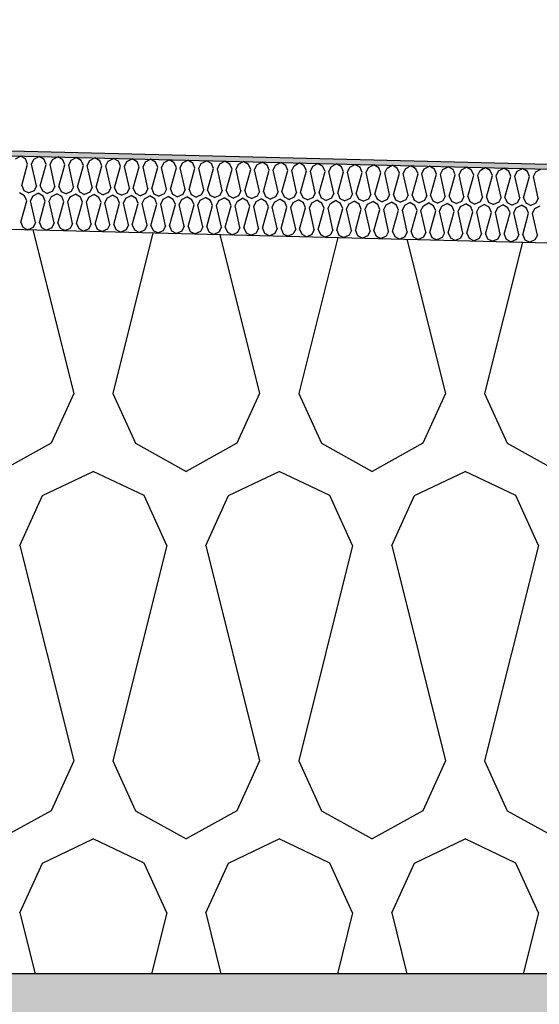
# Model space of a CAD drawing. Header units: millimetres. Extents: x -74465 to -41950, y -2141 to 15832.
# Tile 96 of 131: x -58760 to -58548, y 10282 to 10685. Entities that reach past the tile are written whole.
import ezdxf

# ---------------------------------------------------------------- set-up
doc = ezdxf.new("R2010")
doc.units = ezdxf.units.MM
doc.header["$LTSCALE"] = 0.5
doc.header["$MEASUREMENT"] = 0
doc.linetypes.add('PLINE', pattern=[0])
for name, color, linetype in [('26-- Yttertak (Skravur)(Nye konstruksjoner)', 7, 'Continuous'), ('26-- Yttertak(Nye konstruksjoner)', 7, 'Continuous'), ('261- Primærkonstruksjon (tak) (Skravur)(Nye konstruksjoner)', 7, 'Continuous'), ('261- Primærkonstruksjon (tak)(Nye konstruksjoner)', 7, 'Continuous'), ('262- Taktekking (Skravur)(Nye konstruksjoner)', 7, 'Continuous'), ('262- Taktekking(Nye konstruksjoner)', 7, 'Continuous')]:
    doc.layers.add(name, color=color, linetype=linetype)

# ---------------------------------------------------------------- blocks, each defined once
blk = doc.blocks.new('*X3')
at = {"layer": '26-- Yttertak (Skravur)(Nye konstruksjoner)', "linetype": 'PLINE'}
for p, q in [((-58755, 10598.71), (-58738.3, 10531.88)), ((-58705.96, 10597.48), (-58722.36, 10531.88)), ((-58678.65, 10596.8), (-58662.42, 10531.88)), ((-58630.55, 10595.59), (-58646.48, 10531.88)), ((-58602.29, 10594.89), (-58586.54, 10531.88)), ((-58555.14, 10593.71), (-58570.6, 10531.88)), ((-58738.3, 10531.88), (-58747.55, 10511.56)), ((-58722.36, 10531.88), (-58713.11, 10511.56)), ((-58662.42, 10531.88), (-58671.67, 10511.56)), ((-58646.48, 10531.88), (-58637.23, 10511.56)), ((-58586.54, 10531.88), (-58595.79, 10511.56)), ((-58570.6, 10531.88), (-58561.35, 10511.56)), ((-58747.55, 10511.56), (-58768.27, 10500)), ((-58713.11, 10511.56), (-58692.39, 10500)), ((-58671.67, 10511.56), (-58692.39, 10500)), ((-58637.23, 10511.56), (-58616.51, 10500)), ((-58595.79, 10511.56), (-58616.51, 10500)), ((-58561.35, 10511.56), (-58540.63, 10500)), ((-58751.05, 10490.19), (-58730.33, 10500)), ((-58709.61, 10490.19), (-58730.33, 10500)), ((-58675.17, 10490.19), (-58654.45, 10500)), ((-58633.73, 10490.19), (-58654.45, 10500)), ((-58599.29, 10490.19), (-58578.57, 10500)), ((-58557.85, 10490.19), (-58578.57, 10500)), ((-58760.3, 10469.87), (-58751.05, 10490.19)), ((-58700.36, 10469.87), (-58709.61, 10490.19)), ((-58684.42, 10469.87), (-58675.17, 10490.19)), ((-58624.48, 10469.87), (-58633.73, 10490.19)), ((-58608.54, 10469.87), (-58599.29, 10490.19)), ((-58548.6, 10469.87), (-58557.85, 10490.19)), ((-58760.3, 10469.87), (-58738.3, 10381.88)), ((-58700.36, 10469.87), (-58722.36, 10381.88)), ((-58684.42, 10469.87), (-58662.42, 10381.88)), ((-58624.48, 10469.87), (-58646.48, 10381.88)), ((-58608.54, 10469.87), (-58586.54, 10381.88)), ((-58548.6, 10469.87), (-58570.6, 10381.88)), ((-58738.3, 10381.88), (-58747.55, 10361.56)), ((-58722.36, 10381.88), (-58713.11, 10361.56)), ((-58662.42, 10381.88), (-58671.67, 10361.56)), ((-58646.48, 10381.88), (-58637.23, 10361.56)), ((-58586.54, 10381.88), (-58595.79, 10361.56)), ((-58570.6, 10381.88), (-58561.35, 10361.56)), ((-58747.55, 10361.56), (-58768.27, 10350)), ((-58713.11, 10361.56), (-58692.39, 10350)), ((-58671.67, 10361.56), (-58692.39, 10350)), ((-58637.23, 10361.56), (-58616.51, 10350)), ((-58595.79, 10361.56), (-58616.51, 10350)), ((-58561.35, 10361.56), (-58540.63, 10350)), ((-58751.05, 10340.19), (-58730.33, 10350)), ((-58709.61, 10340.19), (-58730.33, 10350)), ((-58675.17, 10340.19), (-58654.45, 10350)), ((-58633.73, 10340.19), (-58654.45, 10350)), ((-58599.29, 10340.19), (-58578.57, 10350)), ((-58557.85, 10340.19), (-58578.57, 10350)), ((-58760.3, 10319.87), (-58751.05, 10340.19)), ((-58700.36, 10319.87), (-58709.61, 10340.19)), ((-58684.42, 10319.87), (-58675.17, 10340.19)), ((-58624.48, 10319.87), (-58633.73, 10340.19)), ((-58608.54, 10319.87), (-58599.29, 10340.19)), ((-58548.6, 10319.87), (-58557.85, 10340.19)), ((-58760.3, 10319.87), (-58754.08, 10295)), ((-58700.36, 10319.87), (-58706.58, 10295)), ((-58684.42, 10319.87), (-58678.2, 10295)), ((-58624.48, 10319.87), (-58630.7, 10295)), ((-58608.54, 10319.87), (-58602.32, 10295)), ((-58548.6, 10319.87), (-58554.82, 10295))]:
    blk.add_line(p, q, dxfattribs=at)
blk = doc.blocks.new('*X6')
at = {"layer": '262- Taktekking (Skravur)(Nye konstruksjoner)', "linetype": 'PLINE'}
for p, q in [((-58762.12, 10627.74), (-58760.02, 10628.84)), ((-58757.97, 10627.63), (-58760.02, 10628.84)), ((-58759.52, 10616.84), (-58757.1, 10625.58)), ((-58757.1, 10625.58), (-58757.97, 10627.63)), ((-58755.51, 10625.54), (-58754.53, 10627.55)), ((-58753.53, 10616.69), (-58755.51, 10625.54)), ((-58754.53, 10627.55), (-58752.43, 10628.65)), ((-58750.39, 10627.44), (-58752.43, 10628.65)), ((-58751.93, 10616.65), (-58749.51, 10625.39)), ((-58749.51, 10625.39), (-58750.39, 10627.44)), ((-58747.92, 10625.35), (-58746.95, 10627.36)), ((-58745.94, 10616.5), (-58747.92, 10625.35)), ((-58746.95, 10627.36), (-58744.85, 10628.46)), ((-58742.8, 10627.25), (-58744.85, 10628.46)), ((-58744.35, 10616.46), (-58741.93, 10625.2)), ((-58741.93, 10625.2), (-58742.8, 10627.25)), ((-58740.34, 10625.16), (-58739.36, 10627.17)), ((-58738.36, 10616.31), (-58740.34, 10625.16)), ((-58739.36, 10627.17), (-58737.26, 10628.27)), ((-58735.22, 10627.06), (-58737.26, 10628.27)), ((-58736.76, 10616.27), (-58734.34, 10625.01)), ((-58734.34, 10625.01), (-58735.22, 10627.06)), ((-58732.75, 10624.97), (-58731.77, 10626.98)), ((-58730.77, 10616.12), (-58732.75, 10624.97)), ((-58731.77, 10626.98), (-58729.67, 10628.08)), ((-58727.63, 10626.87), (-58729.67, 10628.08)), ((-58726.76, 10624.82), (-58727.63, 10626.87)), ((-58725.16, 10624.78), (-58724.19, 10626.79)), ((-58724.19, 10626.79), (-58722.09, 10627.89)), ((-58720.05, 10626.68), (-58722.09, 10627.89)), ((-58719.17, 10624.63), (-58720.05, 10626.68)), ((-58717.58, 10624.59), (-58716.6, 10626.6)), ((-58716.6, 10626.6), (-58714.5, 10627.7)), ((-58712.46, 10626.49), (-58714.5, 10627.7)), ((-58711.59, 10624.44), (-58712.46, 10626.49)), ((-58709.99, 10624.4), (-58709.02, 10626.41)), ((-58709.02, 10626.41), (-58706.92, 10627.51)), ((-58704.88, 10626.3), (-58706.92, 10627.51)), ((-58704, 10624.25), (-58704.88, 10626.3)), ((-58702.41, 10624.21), (-58701.43, 10626.22)), ((-58701.43, 10626.22), (-58699.33, 10627.32)), ((-58697.29, 10626.11), (-58699.33, 10627.32)), ((-58696.42, 10624.06), (-58697.29, 10626.11)), ((-58694.82, 10624.02), (-58693.85, 10626.03)), ((-58693.85, 10626.03), (-58691.75, 10627.13)), ((-58689.7, 10625.93), (-58691.75, 10627.13)), ((-58688.83, 10623.87), (-58689.7, 10625.93)), ((-58687.24, 10623.83), (-58686.26, 10625.84)), ((-58686.26, 10625.84), (-58684.16, 10626.94)), ((-58682.12, 10625.74), (-58684.16, 10626.94)), ((-58681.25, 10623.68), (-58682.12, 10625.74)), ((-58679.65, 10623.64), (-58678.68, 10625.65)), ((-58678.68, 10625.65), (-58676.58, 10626.75)), ((-58674.53, 10625.55), (-58676.58, 10626.75)), ((-58673.66, 10623.49), (-58674.53, 10625.55)), ((-58672.07, 10623.45), (-58671.09, 10625.46)), ((-58671.09, 10625.46), (-58668.99, 10626.56)), ((-58666.95, 10625.36), (-58668.99, 10626.56)), ((-58666.07, 10623.3), (-58666.95, 10625.36)), ((-58664.48, 10623.26), (-58663.51, 10625.27)), ((-58663.51, 10625.27), (-58661.4, 10626.37)), ((-58659.36, 10625.17), (-58661.4, 10626.37)), ((-58658.49, 10623.11), (-58659.36, 10625.17)), ((-58656.89, 10623.07), (-58655.92, 10625.08)), ((-58655.92, 10625.08), (-58653.82, 10626.19)), ((-58651.78, 10624.98), (-58653.82, 10626.19)), ((-58650.9, 10622.92), (-58651.78, 10624.98)), ((-58649.31, 10622.88), (-58648.33, 10624.89)), ((-58648.33, 10624.89), (-58646.23, 10626)), ((-58644.19, 10624.79), (-58646.23, 10626)), ((-58640.75, 10624.7), (-58638.65, 10625.81)), ((-58636.61, 10624.6), (-58638.65, 10625.81)), ((-58633.16, 10624.51), (-58631.06, 10625.62)), ((-58629.02, 10624.41), (-58631.06, 10625.62)), ((-58625.58, 10624.32), (-58623.48, 10625.43)), ((-58621.43, 10624.22), (-58623.48, 10625.43)), ((-58617.99, 10624.13), (-58615.89, 10625.24)), ((-58613.85, 10624.03), (-58615.89, 10625.24)), ((-58610.41, 10623.94), (-58608.31, 10625.05)), ((-58606.26, 10623.84), (-58608.31, 10625.05)), ((-58729.18, 10616.08), (-58726.76, 10624.82)), ((-58723.19, 10615.93), (-58725.16, 10624.78)), ((-58721.59, 10615.89), (-58719.17, 10624.63)), ((-58715.6, 10615.74), (-58717.58, 10624.59)), ((-58714.01, 10615.7), (-58711.59, 10624.44)), ((-58708.01, 10615.55), (-58709.99, 10624.4)), ((-58706.42, 10615.51), (-58704, 10624.25)), ((-58700.43, 10615.36), (-58702.41, 10624.21)), ((-58698.84, 10615.32), (-58696.42, 10624.06)), ((-58692.84, 10615.17), (-58694.82, 10624.02)), ((-58691.25, 10615.13), (-58688.83, 10623.87)), ((-58685.26, 10614.98), (-58687.24, 10623.83)), ((-58683.66, 10614.94), (-58681.25, 10623.68)), ((-58677.67, 10614.79), (-58679.65, 10623.64)), ((-58676.08, 10614.75), (-58673.66, 10623.49)), ((-58670.09, 10614.6), (-58672.07, 10623.45)), ((-58668.49, 10614.56), (-58666.07, 10623.3)), ((-58662.5, 10614.41), (-58664.48, 10623.26)), ((-58660.91, 10614.37), (-58658.49, 10623.11)), ((-58654.92, 10614.22), (-58656.89, 10623.07)), ((-58653.32, 10614.18), (-58650.9, 10622.92)), ((-58647.33, 10614.03), (-58649.31, 10622.88)), ((-58645.74, 10613.99), (-58643.32, 10622.73)), ((-58643.32, 10622.73), (-58644.19, 10624.79)), ((-58641.72, 10622.69), (-58640.75, 10624.7)), ((-58639.74, 10613.84), (-58641.72, 10622.69)), ((-58638.15, 10613.8), (-58635.73, 10622.54)), ((-58635.73, 10622.54), (-58636.61, 10624.6)), ((-58634.14, 10622.5), (-58633.16, 10624.51)), ((-58632.16, 10613.65), (-58634.14, 10622.5)), ((-58630.57, 10613.61), (-58628.15, 10622.35)), ((-58628.15, 10622.35), (-58629.02, 10624.41)), ((-58626.55, 10622.31), (-58625.58, 10624.32)), ((-58624.57, 10613.46), (-58626.55, 10622.31)), ((-58622.98, 10613.42), (-58620.56, 10622.16)), ((-58620.56, 10622.16), (-58621.43, 10624.22)), ((-58618.97, 10622.12), (-58617.99, 10624.13)), ((-58616.99, 10613.27), (-58618.97, 10622.12)), ((-58615.39, 10613.23), (-58612.98, 10621.97)), ((-58612.98, 10621.97), (-58613.85, 10624.03)), ((-58611.38, 10621.93), (-58610.41, 10623.94)), ((-58609.4, 10613.08), (-58611.38, 10621.93)), ((-58607.81, 10613.04), (-58605.39, 10621.79)), ((-58605.39, 10621.79), (-58606.26, 10623.84)), ((-58603.8, 10621.75), (-58602.82, 10623.75)), ((-58601.82, 10612.89), (-58603.8, 10621.75)), ((-58602.82, 10623.75), (-58600.72, 10624.86)), ((-58598.68, 10623.65), (-58600.72, 10624.86)), ((-58600.22, 10612.85), (-58597.8, 10621.6)), ((-58597.8, 10621.6), (-58598.68, 10623.65)), ((-58596.21, 10621.56), (-58595.24, 10623.56)), ((-58594.23, 10612.7), (-58596.21, 10621.56)), ((-58595.24, 10623.56), (-58593.14, 10624.67)), ((-58591.09, 10623.46), (-58593.14, 10624.67)), ((-58592.64, 10612.66), (-58590.22, 10621.41)), ((-58590.22, 10621.41), (-58591.09, 10623.46)), ((-58588.63, 10621.37), (-58587.65, 10623.37)), ((-58586.65, 10612.51), (-58588.63, 10621.37)), ((-58587.65, 10623.37), (-58585.55, 10624.48)), ((-58583.51, 10623.27), (-58585.55, 10624.48)), ((-58585.05, 10612.47), (-58582.63, 10621.22)), ((-58582.63, 10621.22), (-58583.51, 10623.27)), ((-58581.04, 10621.18), (-58580.06, 10623.18)), ((-58579.06, 10612.33), (-58581.04, 10621.18)), ((-58580.06, 10623.18), (-58577.96, 10624.29)), ((-58575.92, 10623.08), (-58577.96, 10624.29)), ((-58577.47, 10612.29), (-58575.05, 10621.03)), ((-58575.05, 10621.03), (-58575.92, 10623.08)), ((-58573.45, 10620.99), (-58572.48, 10622.99)), ((-58571.47, 10612.14), (-58573.45, 10620.99)), ((-58572.48, 10622.99), (-58570.38, 10624.1)), ((-58568.34, 10622.89), (-58570.38, 10624.1)), ((-58567.46, 10620.84), (-58568.34, 10622.89)), ((-58565.87, 10620.8), (-58564.89, 10622.81)), ((-58564.89, 10622.81), (-58562.79, 10623.91)), ((-58560.75, 10622.7), (-58562.79, 10623.91)), ((-58559.88, 10620.65), (-58560.75, 10622.7)), ((-58558.28, 10620.61), (-58557.31, 10622.62)), ((-58557.31, 10622.62), (-58555.21, 10623.72)), ((-58553.16, 10622.51), (-58555.21, 10623.72)), ((-58552.29, 10620.46), (-58553.16, 10622.51)), ((-58550.7, 10620.42), (-58549.72, 10622.43)), ((-58549.72, 10622.43), (-58547.62, 10623.53)), ((-58569.88, 10612.1), (-58567.46, 10620.84)), ((-58563.89, 10611.95), (-58565.87, 10620.8)), ((-58562.3, 10611.91), (-58559.88, 10620.65)), ((-58556.3, 10611.76), (-58558.28, 10620.61)), ((-58554.71, 10611.72), (-58552.29, 10620.46)), ((-58548.72, 10611.57), (-58550.7, 10620.42)), ((-58758.35, 10612.64), (-58760.39, 10613.84)), ((-58759.52, 10616.84), (-58758.65, 10614.78)), ((-58758.65, 10614.78), (-58756.6, 10613.75)), ((-58754.5, 10614.68), (-58756.6, 10613.75)), ((-58754.91, 10612.55), (-58752.81, 10613.65)), ((-58753.53, 10616.69), (-58754.5, 10614.68)), ((-58750.76, 10612.45), (-58752.81, 10613.65)), ((-58751.93, 10616.65), (-58751.06, 10614.59)), ((-58751.06, 10614.59), (-58749.01, 10613.56)), ((-58746.92, 10614.49), (-58749.01, 10613.56)), ((-58747.32, 10612.36), (-58745.22, 10613.47)), ((-58745.94, 10616.5), (-58746.92, 10614.49)), ((-58743.18, 10612.26), (-58745.22, 10613.47)), ((-58744.35, 10616.46), (-58743.47, 10614.4)), ((-58743.47, 10614.4), (-58741.43, 10613.37)), ((-58739.33, 10614.3), (-58741.43, 10613.37)), ((-58739.74, 10612.17), (-58737.63, 10613.28)), ((-58738.36, 10616.31), (-58739.33, 10614.3)), ((-58735.59, 10612.07), (-58737.63, 10613.28)), ((-58736.76, 10616.27), (-58735.89, 10614.21)), ((-58735.89, 10614.21), (-58733.84, 10613.18)), ((-58731.75, 10614.11), (-58733.84, 10613.18)), ((-58732.15, 10611.98), (-58730.05, 10613.09)), ((-58730.77, 10616.12), (-58731.75, 10614.11)), ((-58728.01, 10611.88), (-58730.05, 10613.09)), ((-58729.18, 10616.08), (-58728.3, 10614.02)), ((-58728.3, 10614.02), (-58726.26, 10612.99)), ((-58724.16, 10613.92), (-58726.26, 10612.99)), ((-58724.56, 10611.79), (-58722.46, 10612.9)), ((-58723.19, 10615.93), (-58724.16, 10613.92)), ((-58720.42, 10611.69), (-58722.46, 10612.9)), ((-58721.59, 10615.89), (-58720.72, 10613.83)), ((-58720.72, 10613.83), (-58718.67, 10612.8)), ((-58716.58, 10613.73), (-58718.67, 10612.8)), ((-58715.6, 10615.74), (-58716.58, 10613.73)), ((-58714.01, 10615.7), (-58713.13, 10613.64)), ((-58713.13, 10613.64), (-58711.09, 10612.61)), ((-58708.99, 10613.54), (-58711.09, 10612.61)), ((-58708.01, 10615.55), (-58708.99, 10613.54)), ((-58706.42, 10615.51), (-58705.55, 10613.45)), ((-58705.55, 10613.45), (-58703.5, 10612.42)), ((-58701.4, 10613.35), (-58703.5, 10612.42)), ((-58700.43, 10615.36), (-58701.4, 10613.35)), ((-58698.84, 10615.32), (-58697.96, 10613.26)), ((-58697.96, 10613.26), (-58695.91, 10612.23)), ((-58693.82, 10613.16), (-58695.91, 10612.23)), ((-58692.84, 10615.17), (-58693.82, 10613.16)), ((-58691.25, 10615.13), (-58690.38, 10613.08)), ((-58690.38, 10613.08), (-58688.33, 10612.04)), ((-58686.23, 10612.97), (-58688.33, 10612.04)), ((-58685.26, 10614.98), (-58686.23, 10612.97)), ((-58683.66, 10614.94), (-58682.79, 10612.89)), ((-58682.79, 10612.89), (-58680.74, 10611.85)), ((-58677.67, 10614.79), (-58678.65, 10612.78)), ((-58676.08, 10614.75), (-58675.2, 10612.7)), ((-58670.09, 10614.6), (-58671.06, 10612.59)), ((-58668.49, 10614.56), (-58667.62, 10612.51)), ((-58662.5, 10614.41), (-58663.48, 10612.4)), ((-58660.91, 10614.37), (-58660.03, 10612.32)), ((-58654.92, 10614.22), (-58655.89, 10612.21)), ((-58653.32, 10614.18), (-58652.45, 10612.13)), ((-58647.33, 10614.03), (-58648.31, 10612.02)), ((-58645.74, 10613.99), (-58644.86, 10611.94)), ((-58639.74, 10613.84), (-58640.72, 10611.83)), ((-58638.15, 10613.8), (-58637.28, 10611.75)), ((-58632.16, 10613.65), (-58633.13, 10611.64)), ((-58630.57, 10613.61), (-58629.69, 10611.56)), ((-58624.57, 10613.46), (-58625.55, 10611.45)), ((-58622.98, 10613.42), (-58622.11, 10611.37)), ((-58616.99, 10613.27), (-58617.96, 10611.27)), ((-58615.39, 10613.23), (-58614.52, 10611.18)), ((-58609.4, 10613.08), (-58610.38, 10611.08)), ((-58607.81, 10613.04), (-58606.94, 10610.99)), ((-58601.82, 10612.89), (-58602.79, 10610.89)), ((-58600.22, 10612.85), (-58599.35, 10610.8)), ((-58759.89, 10601.84), (-58757.48, 10610.58)), ((-58757.48, 10610.58), (-58758.35, 10612.64)), ((-58755.88, 10610.54), (-58754.91, 10612.55)), ((-58753.9, 10601.69), (-58755.88, 10610.54)), ((-58752.31, 10601.65), (-58749.89, 10610.39)), ((-58749.89, 10610.39), (-58750.76, 10612.45)), ((-58748.3, 10610.35), (-58747.32, 10612.36)), ((-58746.32, 10601.5), (-58748.3, 10610.35)), ((-58744.72, 10601.46), (-58742.3, 10610.2)), ((-58742.3, 10610.2), (-58743.18, 10612.26)), ((-58740.71, 10610.16), (-58739.74, 10612.17)), ((-58738.73, 10601.31), (-58740.71, 10610.16)), ((-58737.14, 10601.27), (-58734.72, 10610.01)), ((-58734.72, 10610.01), (-58735.59, 10612.07)), ((-58733.12, 10609.97), (-58732.15, 10611.98)), ((-58731.15, 10601.12), (-58733.12, 10609.97)), ((-58729.55, 10601.08), (-58727.13, 10609.82)), ((-58727.13, 10609.82), (-58728.01, 10611.88)), ((-58725.54, 10609.78), (-58724.56, 10611.79)), ((-58723.56, 10600.93), (-58725.54, 10609.78)), ((-58721.97, 10600.89), (-58719.55, 10609.63)), ((-58719.55, 10609.63), (-58720.42, 10611.69)), ((-58717.95, 10609.59), (-58716.98, 10611.6)), ((-58715.97, 10600.74), (-58717.95, 10609.59)), ((-58716.98, 10611.6), (-58714.88, 10612.71)), ((-58712.84, 10611.5), (-58714.88, 10612.71)), ((-58714.38, 10600.7), (-58711.96, 10609.44)), ((-58711.96, 10609.44), (-58712.84, 10611.5)), ((-58710.37, 10609.4), (-58709.39, 10611.41)), ((-58708.39, 10600.55), (-58710.37, 10609.4)), ((-58709.39, 10611.41), (-58707.29, 10612.52)), ((-58705.25, 10611.31), (-58707.29, 10612.52)), ((-58706.8, 10600.51), (-58704.38, 10609.25)), ((-58704.38, 10609.25), (-58705.25, 10611.31)), ((-58702.78, 10609.22), (-58701.81, 10611.22)), ((-58700.8, 10600.36), (-58702.78, 10609.22)), ((-58701.81, 10611.22), (-58699.71, 10612.33)), ((-58697.66, 10611.12), (-58699.71, 10612.33)), ((-58699.21, 10600.32), (-58696.79, 10609.07)), ((-58696.79, 10609.07), (-58697.66, 10611.12)), ((-58695.2, 10609.03), (-58694.22, 10611.03)), ((-58693.22, 10600.17), (-58695.2, 10609.03)), ((-58694.22, 10611.03), (-58692.12, 10612.14)), ((-58690.08, 10610.93), (-58692.12, 10612.14)), ((-58691.62, 10600.13), (-58689.21, 10608.88)), ((-58689.21, 10608.88), (-58690.08, 10610.93)), ((-58687.61, 10608.84), (-58686.64, 10610.84)), ((-58685.63, 10599.98), (-58687.61, 10608.84)), ((-58686.64, 10610.84), (-58684.54, 10611.95)), ((-58682.49, 10610.74), (-58684.54, 10611.95)), ((-58681.62, 10608.69), (-58682.49, 10610.74)), ((-58678.65, 10612.78), (-58680.74, 10611.85)), ((-58680.03, 10608.65), (-58679.05, 10610.65)), ((-58679.05, 10610.65), (-58676.95, 10611.76)), ((-58674.91, 10610.55), (-58676.95, 10611.76)), ((-58675.2, 10612.7), (-58673.16, 10611.66)), ((-58674.03, 10608.5), (-58674.91, 10610.55)), ((-58671.06, 10612.59), (-58673.16, 10611.66)), ((-58672.44, 10608.46), (-58671.47, 10610.46)), ((-58671.47, 10610.46), (-58669.37, 10611.57)), ((-58667.32, 10610.36), (-58669.37, 10611.57)), ((-58667.62, 10612.51), (-58665.57, 10611.47)), ((-58666.45, 10608.31), (-58667.32, 10610.36)), ((-58663.48, 10612.4), (-58665.57, 10611.47)), ((-58664.86, 10608.27), (-58663.88, 10610.28)), ((-58663.88, 10610.28), (-58661.78, 10611.38)), ((-58659.74, 10610.17), (-58661.78, 10611.38)), ((-58660.03, 10612.32), (-58657.99, 10611.28)), ((-58658.86, 10608.12), (-58659.74, 10610.17)), ((-58655.89, 10612.21), (-58657.99, 10611.28)), ((-58657.27, 10608.08), (-58656.29, 10610.09)), ((-58656.29, 10610.09), (-58654.19, 10611.19)), ((-58652.15, 10609.98), (-58654.19, 10611.19)), ((-58652.45, 10612.13), (-58650.4, 10611.09)), ((-58651.28, 10607.93), (-58652.15, 10609.98)), ((-58648.31, 10612.02), (-58650.4, 10611.09)), ((-58649.68, 10607.89), (-58648.71, 10609.9)), ((-58648.71, 10609.9), (-58646.61, 10611)), ((-58644.57, 10609.79), (-58646.61, 10611)), ((-58644.86, 10611.94), (-58642.82, 10610.91)), ((-58643.69, 10607.74), (-58644.57, 10609.79)), ((-58640.72, 10611.83), (-58642.82, 10610.91)), ((-58642.1, 10607.7), (-58641.12, 10609.71)), ((-58641.12, 10609.71), (-58639.02, 10610.81)), ((-58636.98, 10609.6), (-58639.02, 10610.81)), ((-58637.28, 10611.75), (-58635.23, 10610.72)), ((-58636.11, 10607.55), (-58636.98, 10609.6)), ((-58633.13, 10611.64), (-58635.23, 10610.72)), ((-58634.51, 10607.51), (-58633.54, 10609.52)), ((-58633.54, 10609.52), (-58631.44, 10610.62)), ((-58629.39, 10609.41), (-58631.44, 10610.62)), ((-58629.69, 10611.56), (-58627.64, 10610.53)), ((-58628.52, 10607.36), (-58629.39, 10609.41)), ((-58625.55, 10611.45), (-58627.64, 10610.53)), ((-58626.93, 10607.32), (-58625.95, 10609.33)), ((-58625.95, 10609.33), (-58623.85, 10610.43)), ((-58621.81, 10609.22), (-58623.85, 10610.43)), ((-58622.11, 10611.37), (-58620.06, 10610.34)), ((-58620.94, 10607.17), (-58621.81, 10609.22)), ((-58617.96, 10611.27), (-58620.06, 10610.34)), ((-58619.34, 10607.13), (-58618.37, 10609.14)), ((-58618.37, 10609.14), (-58616.27, 10610.24)), ((-58614.22, 10609.03), (-58616.27, 10610.24)), ((-58614.52, 10611.18), (-58612.47, 10610.15)), ((-58613.35, 10606.98), (-58614.22, 10609.03)), ((-58610.38, 10611.08), (-58612.47, 10610.15)), ((-58611.76, 10606.94), (-58610.78, 10608.95)), ((-58610.78, 10608.95), (-58608.68, 10610.05)), ((-58606.64, 10608.84), (-58608.68, 10610.05)), ((-58606.94, 10610.99), (-58604.89, 10609.96)), ((-58605.76, 10606.79), (-58606.64, 10608.84)), ((-58602.79, 10610.89), (-58604.89, 10609.96)), ((-58603.2, 10608.76), (-58601.1, 10609.86)), ((-58599.05, 10608.65), (-58601.1, 10609.86)), ((-58599.35, 10610.8), (-58597.3, 10609.77)), ((-58595.21, 10610.7), (-58597.3, 10609.77)), ((-58595.61, 10608.57), (-58593.51, 10609.67)), ((-58594.23, 10612.7), (-58595.21, 10610.7)), ((-58591.47, 10608.46), (-58593.51, 10609.67)), ((-58592.64, 10612.66), (-58591.76, 10610.61)), ((-58591.76, 10610.61), (-58589.72, 10609.58)), ((-58587.62, 10610.51), (-58589.72, 10609.58)), ((-58588.02, 10608.38), (-58585.92, 10609.48)), ((-58586.65, 10612.51), (-58587.62, 10610.51)), ((-58583.88, 10608.28), (-58585.92, 10609.48)), ((-58585.05, 10612.47), (-58584.18, 10610.42)), ((-58584.18, 10610.42), (-58582.13, 10609.39)), ((-58580.04, 10610.32), (-58582.13, 10609.39)), ((-58580.44, 10608.19), (-58578.34, 10609.29)), ((-58579.06, 10612.33), (-58580.04, 10610.32)), ((-58576.3, 10608.09), (-58578.34, 10609.29)), ((-58577.47, 10612.29), (-58576.59, 10610.23)), ((-58576.59, 10610.23), (-58574.55, 10609.2)), ((-58572.45, 10610.13), (-58574.55, 10609.2)), ((-58572.85, 10608), (-58570.75, 10609.1)), ((-58571.47, 10612.14), (-58572.45, 10610.13)), ((-58568.71, 10607.9), (-58570.75, 10609.1)), ((-58569.88, 10612.1), (-58569.01, 10610.04)), ((-58569.01, 10610.04), (-58566.96, 10609.01)), ((-58564.86, 10609.94), (-58566.96, 10609.01)), ((-58565.27, 10607.81), (-58563.17, 10608.91)), ((-58563.89, 10611.95), (-58564.86, 10609.94)), ((-58561.13, 10607.71), (-58563.17, 10608.91)), ((-58562.3, 10611.91), (-58561.42, 10609.85)), ((-58561.42, 10609.85), (-58559.38, 10608.82)), ((-58557.28, 10609.75), (-58559.38, 10608.82)), ((-58556.3, 10611.76), (-58557.28, 10609.75)), ((-58554.71, 10611.72), (-58553.84, 10609.66)), ((-58553.84, 10609.66), (-58551.79, 10608.63)), ((-58549.69, 10609.56), (-58551.79, 10608.63)), ((-58548.72, 10611.57), (-58549.69, 10609.56)), ((-58684.04, 10599.94), (-58681.62, 10608.69)), ((-58678.05, 10599.79), (-58680.03, 10608.65)), ((-58676.45, 10599.76), (-58674.03, 10608.5)), ((-58670.46, 10599.61), (-58672.44, 10608.46)), ((-58668.87, 10599.57), (-58666.45, 10608.31)), ((-58662.88, 10599.42), (-58664.86, 10608.27)), ((-58661.28, 10599.38), (-58658.86, 10608.12)), ((-58655.29, 10599.23), (-58657.27, 10608.08)), ((-58653.7, 10599.19), (-58651.28, 10607.93)), ((-58647.71, 10599.04), (-58649.68, 10607.89)), ((-58646.11, 10599), (-58643.69, 10607.74)), ((-58640.12, 10598.85), (-58642.1, 10607.7)), ((-58638.53, 10598.81), (-58636.11, 10607.55)), ((-58632.53, 10598.66), (-58634.51, 10607.51)), ((-58630.94, 10598.62), (-58628.52, 10607.36)), ((-58624.95, 10598.47), (-58626.93, 10607.32)), ((-58623.35, 10598.43), (-58620.94, 10607.17)), ((-58617.36, 10598.28), (-58619.34, 10607.13)), ((-58615.77, 10598.24), (-58613.35, 10606.98)), ((-58609.78, 10598.09), (-58611.76, 10606.94)), ((-58608.18, 10598.05), (-58605.76, 10606.79)), ((-58604.17, 10606.75), (-58603.2, 10608.76)), ((-58602.19, 10597.9), (-58604.17, 10606.75)), ((-58600.6, 10597.86), (-58598.18, 10606.6)), ((-58598.18, 10606.6), (-58599.05, 10608.65)), ((-58596.59, 10606.56), (-58595.61, 10608.57)), ((-58594.61, 10597.71), (-58596.59, 10606.56)), ((-58593.01, 10597.67), (-58590.59, 10606.41)), ((-58590.59, 10606.41), (-58591.47, 10608.46)), ((-58589, 10606.37), (-58588.02, 10608.38)), ((-58587.02, 10597.52), (-58589, 10606.37)), ((-58585.43, 10597.48), (-58583.01, 10606.22)), ((-58583.01, 10606.22), (-58583.88, 10608.28)), ((-58581.41, 10606.18), (-58580.44, 10608.19)), ((-58579.44, 10597.33), (-58581.41, 10606.18)), ((-58577.84, 10597.29), (-58575.42, 10606.03)), ((-58575.42, 10606.03), (-58576.3, 10608.09)), ((-58573.83, 10605.99), (-58572.85, 10608)), ((-58571.85, 10597.14), (-58573.83, 10605.99)), ((-58570.26, 10597.1), (-58567.84, 10605.84)), ((-58567.84, 10605.84), (-58568.71, 10607.9)), ((-58566.24, 10605.8), (-58565.27, 10607.81)), ((-58564.26, 10596.95), (-58566.24, 10605.8)), ((-58562.67, 10596.91), (-58560.25, 10605.65)), ((-58560.25, 10605.65), (-58561.13, 10607.71)), ((-58558.66, 10605.61), (-58557.68, 10607.62)), ((-58556.68, 10596.76), (-58558.66, 10605.61)), ((-58557.68, 10607.62), (-58555.58, 10608.72)), ((-58553.54, 10607.52), (-58555.58, 10608.72)), ((-58555.08, 10596.72), (-58552.67, 10605.46)), ((-58552.67, 10605.46), (-58553.54, 10607.52)), ((-58551.07, 10605.42), (-58550.1, 10607.43)), ((-58549.09, 10596.57), (-58551.07, 10605.42)), ((-58550.1, 10607.43), (-58548, 10608.54)), ((-58759.89, 10601.84), (-58759.02, 10599.79)), ((-58753.9, 10601.69), (-58754.88, 10599.68)), ((-58752.31, 10601.65), (-58751.44, 10599.6)), ((-58746.32, 10601.5), (-58747.29, 10599.49)), ((-58744.72, 10601.46), (-58743.85, 10599.41)), ((-58738.73, 10601.31), (-58739.71, 10599.3)), ((-58737.14, 10601.27), (-58736.26, 10599.22)), ((-58731.15, 10601.12), (-58732.12, 10599.11)), ((-58729.55, 10601.08), (-58728.68, 10599.03)), ((-58723.56, 10600.93), (-58724.54, 10598.92)), ((-58721.97, 10600.89), (-58721.09, 10598.84)), ((-58759.02, 10599.79), (-58756.97, 10598.75)), ((-58754.88, 10599.68), (-58756.97, 10598.75)), ((-58751.44, 10599.6), (-58749.39, 10598.56)), ((-58747.29, 10599.49), (-58749.39, 10598.56)), ((-58743.85, 10599.41), (-58741.8, 10598.38)), ((-58739.71, 10599.3), (-58741.8, 10598.38)), ((-58736.26, 10599.22), (-58734.22, 10598.19)), ((-58732.12, 10599.11), (-58734.22, 10598.19)), ((-58728.68, 10599.03), (-58726.63, 10598)), ((-58724.54, 10598.92), (-58726.63, 10598)), ((-58721.09, 10598.84), (-58719.05, 10597.81)), ((-58716.95, 10598.73), (-58719.05, 10597.81)), ((-58715.97, 10600.74), (-58716.95, 10598.73)), ((-58714.38, 10600.7), (-58713.51, 10598.65)), ((-58713.51, 10598.65), (-58711.46, 10597.62)), ((-58709.36, 10598.55), (-58711.46, 10597.62)), ((-58708.39, 10600.55), (-58709.36, 10598.55)), ((-58706.8, 10600.51), (-58705.92, 10598.46)), ((-58705.92, 10598.46), (-58703.87, 10597.43)), ((-58701.78, 10598.36), (-58703.87, 10597.43)), ((-58700.8, 10600.36), (-58701.78, 10598.36)), ((-58699.21, 10600.32), (-58698.34, 10598.27)), ((-58698.34, 10598.27), (-58696.29, 10597.24)), ((-58694.19, 10598.17), (-58696.29, 10597.24)), ((-58693.22, 10600.17), (-58694.19, 10598.17)), ((-58691.62, 10600.13), (-58690.75, 10598.08)), ((-58690.75, 10598.08), (-58688.7, 10597.05)), ((-58686.61, 10597.98), (-58688.7, 10597.05)), ((-58685.63, 10599.98), (-58686.61, 10597.98)), ((-58684.04, 10599.94), (-58683.17, 10597.89)), ((-58683.17, 10597.89), (-58681.12, 10596.86)), ((-58679.02, 10597.79), (-58681.12, 10596.86)), ((-58678.05, 10599.79), (-58679.02, 10597.79)), ((-58676.45, 10599.76), (-58675.58, 10597.7)), ((-58675.58, 10597.7), (-58673.53, 10596.67)), ((-58671.44, 10597.6), (-58673.53, 10596.67)), ((-58670.46, 10599.61), (-58671.44, 10597.6)), ((-58668.87, 10599.57), (-58667.99, 10597.51)), ((-58667.99, 10597.51), (-58665.95, 10596.48)), ((-58663.85, 10597.41), (-58665.95, 10596.48)), ((-58662.88, 10599.42), (-58663.85, 10597.41)), ((-58661.28, 10599.38), (-58660.41, 10597.32)), ((-58660.41, 10597.32), (-58658.36, 10596.29)), ((-58656.27, 10597.22), (-58658.36, 10596.29)), ((-58655.29, 10599.23), (-58656.27, 10597.22)), ((-58653.7, 10599.19), (-58652.82, 10597.13)), ((-58652.82, 10597.13), (-58650.78, 10596.1)), ((-58648.68, 10597.03), (-58650.78, 10596.1)), ((-58647.71, 10599.04), (-58648.68, 10597.03)), ((-58646.11, 10599), (-58645.24, 10596.94)), ((-58645.24, 10596.94), (-58643.19, 10595.91)), ((-58641.09, 10596.84), (-58643.19, 10595.91)), ((-58640.12, 10598.85), (-58641.09, 10596.84)), ((-58638.53, 10598.81), (-58637.65, 10596.75)), ((-58637.65, 10596.75), (-58635.61, 10595.72)), ((-58632.53, 10598.66), (-58633.51, 10596.65)), ((-58630.94, 10598.62), (-58630.07, 10596.56)), ((-58624.95, 10598.47), (-58625.92, 10596.46)), ((-58623.35, 10598.43), (-58622.48, 10596.37)), ((-58617.36, 10598.28), (-58618.34, 10596.27)), ((-58615.77, 10598.24), (-58614.9, 10596.18)), ((-58609.78, 10598.09), (-58610.75, 10596.08)), ((-58608.18, 10598.05), (-58607.31, 10595.99)), ((-58602.19, 10597.9), (-58603.17, 10595.89)), ((-58600.6, 10597.86), (-58599.72, 10595.8)), ((-58594.61, 10597.71), (-58595.58, 10595.7)), ((-58593.01, 10597.67), (-58592.14, 10595.61)), ((-58587.02, 10597.52), (-58588, 10595.51)), ((-58585.43, 10597.48), (-58584.55, 10595.43)), ((-58579.44, 10597.33), (-58580.41, 10595.32)), ((-58577.84, 10597.29), (-58576.97, 10595.24)), ((-58571.85, 10597.14), (-58572.82, 10595.13)), ((-58570.26, 10597.1), (-58569.38, 10595.05)), ((-58564.26, 10596.95), (-58565.24, 10594.94)), ((-58562.67, 10596.91), (-58561.8, 10594.86)), ((-58556.68, 10596.76), (-58557.65, 10594.75)), ((-58633.51, 10596.65), (-58635.61, 10595.72)), ((-58630.07, 10596.56), (-58628.02, 10595.53)), ((-58625.92, 10596.46), (-58628.02, 10595.53)), ((-58622.48, 10596.37), (-58620.43, 10595.34)), ((-58618.34, 10596.27), (-58620.43, 10595.34)), ((-58614.9, 10596.18), (-58612.85, 10595.15)), ((-58610.75, 10596.08), (-58612.85, 10595.15)), ((-58607.31, 10595.99), (-58605.26, 10594.96)), ((-58603.17, 10595.89), (-58605.26, 10594.96)), ((-58599.72, 10595.8), (-58597.68, 10594.77)), ((-58595.58, 10595.7), (-58597.68, 10594.77)), ((-58592.14, 10595.61), (-58590.09, 10594.58)), ((-58588, 10595.51), (-58590.09, 10594.58)), ((-58584.55, 10595.43), (-58582.51, 10594.39)), ((-58580.41, 10595.32), (-58582.51, 10594.39)), ((-58576.97, 10595.24), (-58574.92, 10594.2)), ((-58572.82, 10595.13), (-58574.92, 10594.2)), ((-58569.38, 10595.05), (-58567.34, 10594.01)), ((-58565.24, 10594.94), (-58567.34, 10594.01)), ((-58561.8, 10594.86), (-58559.75, 10593.82)), ((-58557.65, 10594.75), (-58559.75, 10593.82)), ((-58555.08, 10596.72), (-58554.21, 10594.67)), ((-58554.21, 10594.67), (-58552.16, 10593.63)), ((-58550.07, 10594.56), (-58552.16, 10593.63)), ((-58549.09, 10596.57), (-58550.07, 10594.56))]:
    blk.add_line(p, q, dxfattribs=at)

msp = doc.modelspace()

# ---------------------------------------------------------------- hatches: boundary and pattern name
at = {"layer": '261- Primærkonstruksjon (tak) (Skravur)(Nye konstruksjoner)', "linetype": 'Continuous'}
h = msp.add_hatch(dxfattribs=at)
h.set_pattern_fill('Prikker_tett', color=256, style=0, pattern_type=2)
h.set_pattern_definition([(0, (0, 0), (0, 43.30127), [0, -25]), (0, (12.5, 21.65), (0, 43.30127), [0, -25])])
h.paths.add_polyline_path([(-61126.57, 10270), (-54826.57, 10270), (-54826.57, 10295), (-61126.57, 10295)])
at = {"layer": '262- Taktekking (Skravur)(Nye konstruksjoner)', "linetype": 'Continuous'}
msp.add_hatch(color=256, dxfattribs=at).paths.add_polyline_path([(-60906.57, 10684.5), (-60906.57, 10682.5), (-55406.57, 10545.01), (-55406.57, 10547.01)])

# ---------------------------------------------------------------- linework, layer by layer
at = {"layer": '26-- Yttertak(Nye konstruksjoner)', "linetype": 'PLINE'}
msp.add_line((-60906.57, 10652.49), (-55406.57, 10515), dxfattribs=at)
at = {"layer": '261- Primærkonstruksjon (tak)(Nye konstruksjoner)', "linetype": 'PLINE', "flags": 128}
msp.add_lwpolyline([(-54906.57, 10295), (-60906.57, 10295), (-60908.57, 10295), (-60926.57, 10295), (-61126.57, 10295)], dxfattribs=at)
at = {"layer": '262- Taktekking(Nye konstruksjoner)', "linetype": 'PLINE'}
for p, q in [((-60906.57, 10684.5), (-55406.57, 10547.01)), ((-60906.57, 10682.5), (-55406.57, 10545.01))]:
    msp.add_line(p, q, dxfattribs=at)

# ---------------------------------------------------------------- block references
at = {"layer": '26-- Yttertak(Nye konstruksjoner)'}
msp.add_blockref('*X3', (0, 0), dxfattribs=at)
at = {"layer": '262- Taktekking(Nye konstruksjoner)'}
msp.add_blockref('*X6', (0, 0), dxfattribs=at)

doc.saveas('drawing.dxf')
